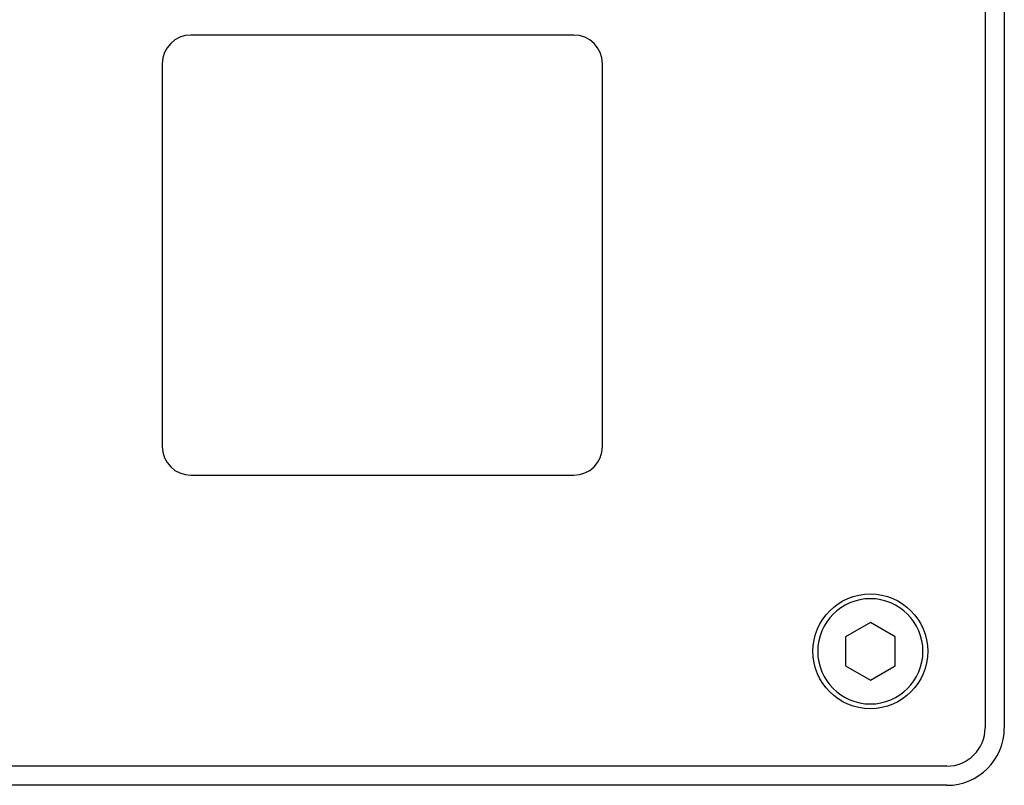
# Model space of a CAD drawing. Header units: millimetres. Extents: x 43 to 2527, y 45 to 1953.
# Tile 22 of 26: x 367 to 418, y 218 to 258. Entities that reach past the tile are written whole.
import ezdxf

# ---------------------------------------------------------------- set-up
doc = ezdxf.new("R2010")
doc.units = ezdxf.units.MM
doc.layers.add('1', color=7, linetype='Continuous')

msp = doc.modelspace()

# ---------------------------------------------------------------- linework, layer by layer
at = {"layer": '1', "color": 2, "linetype": 'Continuous'}
for p, q in [((417.46, 294.774), (417.46, 220.774)), ((418.46, 294.774), (418.46, 220.774)), ((395.96, 256.974), (375.96, 256.974)), ((374.46, 255.474), (374.46, 235.474)), ((397.46, 235.474), (397.46, 255.474)), ((375.96, 233.974), (395.96, 233.974)), ((411.46, 226.274), (410.161, 225.524)), ((412.759, 225.524), (411.46, 226.274)), ((410.161, 225.524), (410.161, 224.024)), ((412.759, 224.024), (412.759, 225.524)), ((410.161, 224.024), (411.46, 223.274)), ((411.46, 223.274), (412.759, 224.024)), ((415.46, 218.774), (341.46, 218.774)), ((415.46, 217.774), (341.46, 217.774))]:
    msp.add_line(p, q, dxfattribs=at)
msp.add_circle((411.46, 224.774), 3, dxfattribs=at)
for centre, radius, start, end in [((375.96, 255.474), 1.5, 90, 180), ((395.96, 255.474), 1.5, 0, 90), ((375.96, 235.474), 1.5, 180, 270), ((395.96, 235.474), 1.5, 270, 0), ((411.46, 224.774), 2.75, 0, 180), ((411.46, 224.774), 2.75, 180, 0), ((415.46, 220.774), 3, 270, 0), ((415.46, 220.774), 2, 270, 0)]:
    msp.add_arc(centre, radius, start, end, dxfattribs=at)

doc.saveas('drawing.dxf')
